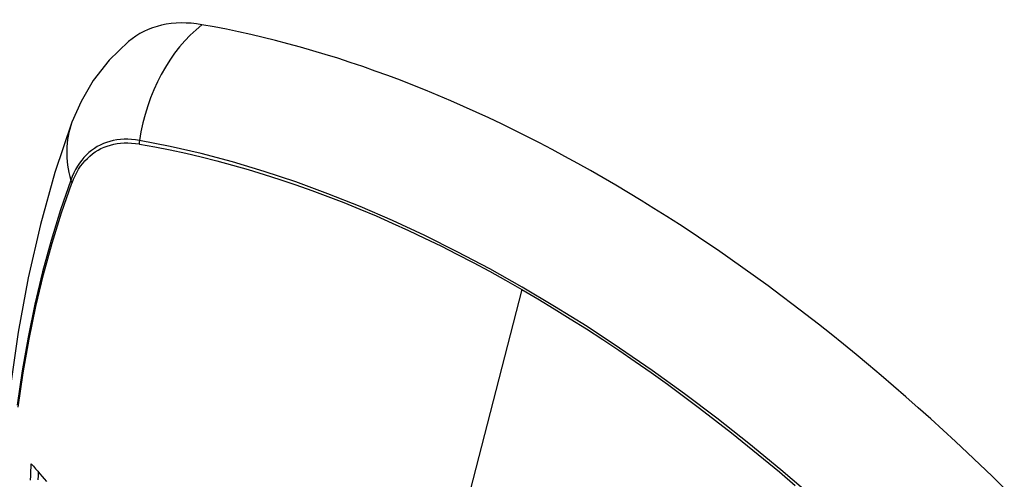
# Model space of a CAD drawing. Header units: inches. Extents: x 18 to 388, y 34 to 188.
# Tile 137 of 159: x 330.367 to 331.111, y 178.032 to 178.379. Entities that reach past the tile are written whole.
import ezdxf

# ---------------------------------------------------------------- set-up
doc = ezdxf.new("R2010")
doc.units = ezdxf.units.IN
doc.header["$MEASUREMENT"] = 0
doc.layers.add('Visible Edges(ANSI)', color=7, linetype='Continuous', lineweight=25)
doc.layers.add('Visible Tangent Edges(ANSI)', color=7, linetype='Continuous', lineweight=25)

msp = doc.modelspace()

# ---------------------------------------------------------------- linework, layer by layer
at = {"layer": 'Visible Edges(ANSI)', "flags": 128}
for points in [[(330.44879, 178.36275), (330.43418, 178.34868), (330.42224, 178.33338), (330.41298, 178.31759), (330.40616, 178.30186)], [(330.40616, 178.30186), (330.39332, 178.26381), (330.38226, 178.22463), (330.37296, 178.18439), (330.3654, 178.14317), (330.35956, 178.10103), (330.35541, 178.05803), (330.35294, 178.01424), (330.35212, 177.96971), (330.35293, 177.92451), (330.35536, 177.87871), (330.35938, 177.83235), (330.36497, 177.78552), (330.37212, 177.73827), (330.3808, 177.69067), (330.391, 177.64279), (330.40267, 177.5947)], [(330.3749, 178.03145), (330.37493, 178.03258), (330.37497, 178.03371), (330.37501, 178.03484), (330.37505, 178.03597), (330.37509, 178.0371), (330.37513, 178.03824), (330.37517, 178.03937), (330.37521, 178.0405), (330.37525, 178.04163), (330.37529, 178.04277), (330.37533, 178.0439)], [(330.37533, 178.0439), (330.37696, 178.04201), (330.37861, 178.04011), (330.38026, 178.03821), (330.38192, 178.0363), (330.38358, 178.03438), (330.38525, 178.03246), (330.38693, 178.03054)], [(330.38067, 178.03172), (330.3807, 178.03244), (330.38072, 178.03317), (330.38074, 178.03389), (330.38077, 178.03462), (330.38079, 178.03534), (330.38082, 178.03606), (330.38084, 178.03679), (330.38086, 178.03751)]]:
    msp.add_lwpolyline(points, dxfattribs=at)
at = {"layer": 'Visible Edges(ANSI)'}
for centre, major_axis, start_param, end_param in [((330.54568, 178.21512), (-0.08858, 0.15343), 5.834048, 6.381985), ((330.80748, 177.19913), (-0.64961, 1.12515), 5.161526, 5.834048)]:
    msp.add_ellipse(centre, major_axis=major_axis, ratio=0.57735, start_param=start_param, end_param=end_param, dxfattribs=at)
at = {"layer": 'Visible Tangent Edges(ANSI)'}
for p, q in [((330.45693, 178.28545), (330.45726, 178.2854)), ((330.40607, 178.25584), (330.40619, 178.25616)), ((330.74602, 178.17555), (330.69813, 177.98988))]:
    msp.add_line(p, q, dxfattribs=at)
at = {"layer": 'Visible Tangent Edges(ANSI)', "flags": 128}
for points in [[(330.45708, 178.28802), (330.45412, 178.28849), (330.4512, 178.2888), (330.44833, 178.28895), (330.44552, 178.28895), (330.44275, 178.2888), (330.44005, 178.28849), (330.4374, 178.28803), (330.43483, 178.28741), (330.43232, 178.28664), (330.42989, 178.28573), (330.42754, 178.28466), (330.42526, 178.28344), (330.42307, 178.28208), (330.42096, 178.28057), (330.41895, 178.27892), (330.41703, 178.27713), (330.41521, 178.2752), (330.41348, 178.27314), (330.41185, 178.27095), (330.41033, 178.26863), (330.4089, 178.26618), (330.40759, 178.26361), (330.40639, 178.26093), (330.40529, 178.25812)], [(330.40619, 178.25616), (330.40728, 178.25887), (330.40848, 178.26148), (330.40978, 178.26396), (330.41119, 178.26633), (330.41269, 178.26858), (330.41429, 178.27071), (330.41599, 178.27271), (330.41778, 178.27458), (330.41966, 178.27632), (330.42163, 178.27793), (330.42369, 178.2794), (330.42583, 178.28073), (330.42806, 178.28192), (330.43036, 178.28297), (330.43274, 178.28387), (330.43518, 178.28463), (330.4377, 178.28525), (330.44028, 178.28572), (330.44292, 178.28604), (330.44562, 178.28622), (330.44838, 178.28625), (330.45118, 178.28613), (330.45403, 178.28587), (330.45693, 178.28545)], [(330.96572, 178.01887), (330.94176, 178.03937), (330.91762, 178.05919), (330.89334, 178.07832), (330.86895, 178.09674), (330.84447, 178.11441), (330.81994, 178.13132), (330.79538, 178.14746), (330.77084, 178.1628), (330.74631, 178.17734), (330.72178, 178.1911), (330.69725, 178.20408), (330.67273, 178.21627), (330.64824, 178.22764), (330.62383, 178.23819), (330.5995, 178.2479), (330.57531, 178.25676), (330.55127, 178.26475), (330.5274, 178.27188), (330.50375, 178.27813), (330.48031, 178.28351), (330.45708, 178.28802)], [(330.45726, 178.2854), (330.46883, 178.2833), (330.48044, 178.28099), (330.49211, 178.27845), (330.50383, 178.2757), (330.51561, 178.27273), (330.52745, 178.26954), (330.53934, 178.26613), (330.55127, 178.26251), (330.56325, 178.25866), (330.57528, 178.2546), (330.58734, 178.25032), (330.59944, 178.24582), (330.61157, 178.24111), (330.62372, 178.23618), (330.63591, 178.23104), (330.64811, 178.2257), (330.66033, 178.22014), (330.67256, 178.21438), (330.6848, 178.20841), (330.69705, 178.20223), (330.7093, 178.19586), (330.72154, 178.18929), (330.73378, 178.18252), (330.74602, 178.17555)], [(330.40529, 178.25812), (330.39753, 178.23568), (330.39041, 178.21258), (330.38394, 178.18884), (330.37813, 178.16449), (330.37299, 178.13955), (330.36854, 178.11406), (330.36476, 178.08804)], [(330.36543, 178.08662), (330.36922, 178.11253), (330.3737, 178.13791), (330.37885, 178.16273), (330.38467, 178.18696), (330.39116, 178.21057), (330.3983, 178.23353), (330.40607, 178.25584)], [(330.74602, 178.17555), (330.75825, 178.1684), (330.77047, 178.16104), (330.7827, 178.15348), (330.79493, 178.14573), (330.80716, 178.13777), (330.81939, 178.12961), (330.83162, 178.12126), (330.84383, 178.11271), (330.85602, 178.10398), (330.8682, 178.09505), (330.88036, 178.08594), (330.89249, 178.07665), (330.90459, 178.06717), (330.91665, 178.05752), (330.92868, 178.0477), (330.94067, 178.0377), (330.95262, 178.02754)]]:
    msp.add_lwpolyline(points, dxfattribs=at)
at = {"layer": 'Visible Tangent Edges(ANSI)'}
for centre, major_axis, ratio, start_param, end_param in [((330.54318, 178.27628), (-0.02022, -0.11637), 0.735518, 3.83087, 4.73923), ((330.51705, 178.26119), (-0.11089, 0.04067), 0.735518, 0, 0.496286), ((330.46425, 178.28704), (-0.00176, -0.00968), 0.735414, 4.744852, 5.008559), ((330.41461, 178.25838), (0.00925, -0.00336), 0.732421, 3.635219, 3.898926), ((330.70174, 177.70063), (-0.17318, 0.29996), 0.57735, 5.05527, 10.652693)]:
    msp.add_ellipse(centre, major_axis=major_axis, ratio=ratio, start_param=start_param, end_param=end_param, dxfattribs=at)
for centre, major_axis in [((330.70233, 177.70097), (0.17111, -0.29637)), ((330.69936, 177.69926), (-0.1627, 0.2818))]:
    msp.add_ellipse(centre, major_axis=major_axis, ratio=0.57735, dxfattribs=at)

doc.saveas('drawing.dxf')
